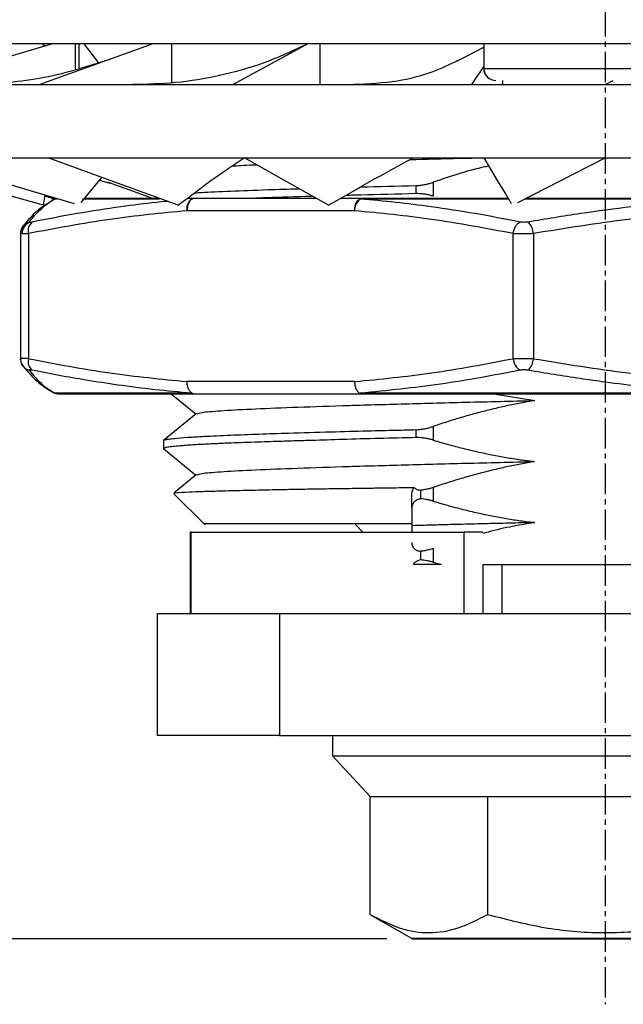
# Model space of a CAD drawing. Header units: millimetres. Extents: x 2502 to 2892, y 1247 to 1516.
# Tile 15 of 21: x 2709 to 2724, y 1422 to 1446. Entities that reach past the tile are written whole.
import ezdxf

# ---------------------------------------------------------------- set-up
doc = ezdxf.new("R2010")
doc.units = ezdxf.units.MM
doc.linetypes.add('CENTER', pattern=[10.16, 6.35, -1.27, 1.27, -1.27])
doc.linetypes.add('CENTER2', pattern=[1.125, 0.75, -0.125, 0.125, -0.125])
doc.layers.add('中心线层', color=1, linetype='CENTER')
doc.layers.add('尺寸线层', color=3, linetype='Continuous', lineweight=18)
doc.layers.add('粗实线层', color=7, linetype='Continuous', lineweight=35)
doc.styles.add('标准', font='txt', dxfattribs={"width": 0.667})
doc.dimstyles.new('对齐', dxfattribs={"dimtxt": 3, "dimasz": 2.5, "dimexe": 1.25, "dimexo": 0.625, "dimtad": 1, "dimdsep": 46, "dimtxsty": '标准', "dimcen": 2.5, "dimclrd": 3, "dimclre": 3, "dimclrt": 3, "dimadec": 0, "dimazin": 0, "dimtfac": 1, "dimtmove": 0, "dimatfit": 3, "dimfxl": 1, "dimarcsym": 0})

# ---------------------------------------------------------------- blocks, each defined once
blk = doc.blocks.new('*D22')
at = {"layer": 'Defpoints', "color": 0, "transparency": 16777216}
for p in [(2701.113, 1445.695), (2684.733, 1423.699), (2718.38, 1423.699)]:
    blk.add_point(p, dxfattribs=at)
at = {"layer": '尺寸线层', "color": 3, "linetype": 'Continuous', "lineweight": -2, "transparency": 16777216}
for p, q in [((2700.488, 1445.695), (2683.483, 1445.695)), ((2684.733, 1441.695), (2684.733, 1427.699)), ((2717.755, 1423.699), (2683.483, 1423.699))]:
    blk.add_line(p, q, dxfattribs=at)
at = {"layer": '尺寸线层', "color": 3, "transparency": 16777216}
for points in [[(2684.066, 1441.695), (2685.4, 1441.695), (2684.733, 1445.695)], [(2684.066, 1427.699), (2685.4, 1427.699), (2684.733, 1423.699)]]:
    blk.add_solid(points, dxfattribs=at)
at = {"layer": '尺寸线层', "color": 3, "transparency": 16777216, "insert": (2681.108, 1434.697), "char_height": 6, "attachment_point": 5, "rotation": 90, "style": '标准'}
blk.add_mtext('22', dxfattribs=at)
blk = doc.blocks.new('*U17')
at = {"layer": '中心线层', "color": 0, "linetype": 'CENTER2', "transparency": 16777216}
blk.add_line((0, 23.876), (0, -41.165), dxfattribs=at)

msp = doc.modelspace()

# ---------------------------------------------------------------- linework, layer by layer
at = {"layer": '粗实线层', "color": 7, "linetype": 'Continuous', "lineweight": 25}
for p, q in [((2745.113, 1445.695), (2701.113, 1445.695)), ((2709.314, 1445.629), (2709.314, 1445.695)), ((2709.338, 1445.636), (2709.332, 1445.695)), ((2710.105, 1445.087), (2710.105, 1445.695)), ((2710.187, 1445.11), (2710.187, 1445.695)), ((2710.668, 1445.24), (2710.316, 1445.695)), ((2712.465, 1444.741), (2712.465, 1445.695)), ((2716.109, 1444.695), (2716.109, 1445.695)), ((2719.486, 1445.281), (2720.131, 1445.618)), ((2720.131, 1445.695), (2720.131, 1445.095)), ((2720.131, 1445.15), (2719.833, 1444.695)), ((2720.135, 1445.095), (2726.092, 1445.095)), ((2701.633, 1444.695), (2723.113, 1444.695)), ((2720.598, 1444.695), (2720.598, 1444.795)), ((2723.113, 1444.695), (2744.593, 1444.695)), ((2701.633, 1442.895), (2723.113, 1442.895)), ((2720.971, 1441.798), (2723.112, 1442.895)), ((2723.113, 1442.895), (2744.593, 1442.895)), ((2710.244, 1441.798), (2710.748, 1442.413)), ((2710.692, 1442.344), (2710.948, 1442.275)), ((2718.464, 1442.215), (2718.464, 1442.015)), ((2718.893, 1442.296), (2718.893, 1441.953)), ((2709.314, 1441.729), (2709.354, 1441.976)), ((2709.593, 1441.88), (2709.35, 1441.951)), ((2713.023, 1441.895), (2712.85, 1441.895)), ((2713.023, 1441.895), (2712.954, 1441.881)), ((2716.023, 1441.895), (2713.023, 1441.895)), ((2717.14, 1441.895), (2716.613, 1441.895)), ((2716.958, 1441.595), (2712.841, 1441.595)), ((2708.747, 1441.035), (2708.747, 1437.956)), ((2708.943, 1441.033), (2708.943, 1437.958)), ((2720.856, 1437.958), (2720.856, 1441.033)), ((2721.351, 1441.033), (2721.351, 1437.958)), ((2708.752, 1437.926), (2708.751, 1437.958)), ((2716.958, 1437.395), (2712.841, 1437.395)), ((2712.954, 1437.11), (2709.595, 1437.11)), ((2712.449, 1437.095), (2713.063, 1436.596)), ((2713.023, 1437.095), (2717.14, 1437.095)), ((2725.792, 1437.11), (2717.099, 1437.11)), ((2717.099, 1437.11), (2717.14, 1437.095)), ((2720.377, 1437.095), (2721.384, 1436.929)), ((2713.077, 1436.607), (2712.264, 1435.946)), ((2718.464, 1436.213), (2718.464, 1436.017)), ((2718.893, 1436.294), (2718.893, 1435.954)), ((2712.263, 1435.945), (2712.263, 1435.747)), ((2712.26, 1435.748), (2713.061, 1435.096)), ((2712.264, 1435.745), (2712.278, 1435.742)), ((2713.075, 1435.107), (2712.524, 1434.659)), ((2718.582, 1434.722), (2718.582, 1434.513)), ((2718.893, 1434.793), (2718.893, 1434.454)), ((2712.513, 1434.646), (2713.283, 1433.875)), ((2718.363, 1434.279), (2718.363, 1434.611)), ((2712.918, 1433.695), (2712.918, 1431.695)), ((2712.936, 1433.695), (2712.918, 1433.695)), ((2712.936, 1433.695), (2712.936, 1431.695)), ((2712.936, 1433.695), (2719.651, 1433.695)), ((2716.963, 1433.895), (2717.163, 1433.695)), ((2718.363, 1433.853), (2718.363, 1433.695)), ((2719.651, 1431.695), (2719.651, 1433.695)), ((2720.109, 1433.695), (2719.651, 1433.695)), ((2718.582, 1433.222), (2718.582, 1433.012)), ((2718.893, 1433.294), (2718.893, 1432.953)), ((2718.893, 1432.953), (2719.09, 1432.896)), ((2720.113, 1432.896), (2720.113, 1431.695)), ((2720.113, 1432.896), (2726.536, 1432.896)), ((2712.113, 1428.695), (2712.113, 1431.695)), ((2712.113, 1431.695), (2715.113, 1431.695)), ((2715.113, 1431.695), (2715.113, 1428.695)), ((2715.113, 1431.695), (2719.168, 1431.695)), ((2719.168, 1431.695), (2719.651, 1431.695)), ((2719.651, 1431.695), (2720.077, 1431.695)), ((2720.077, 1431.695), (2735.086, 1431.695)), ((2715.113, 1428.695), (2712.113, 1428.695)), ((2715.113, 1428.695), (2735.086, 1428.695)), ((2716.413, 1428.695), (2716.413, 1428.195)), ((2716.413, 1428.195), (2717.34, 1427.195)), ((2716.413, 1428.195), (2729.813, 1428.195)), ((2717.34, 1424.295), (2717.34, 1427.195)), ((2720.227, 1427.195), (2720.227, 1424.295)), ((2717.336, 1424.297), (2718.356, 1423.709))]:
    msp.add_line(p, q, dxfattribs=at)
at = {"layer": '粗实线层', "color": 8, "linetype": 'Continuous', "lineweight": 25}
for p, q in [((2720.135, 1445.695), (2720.135, 1445.095)), ((2720.131, 1445.095), (2720.135, 1445.095)), ((2709.648, 1441.881), (2709.595, 1441.881)), ((2712.162, 1441.881), (2710.272, 1441.881)), ((2720.74, 1441.881), (2717.099, 1441.881)), ((2725.628, 1441.881), (2721.132, 1441.881)), ((2720.574, 1432.896), (2720.574, 1431.695)), ((2718.356, 1423.709), (2727.871, 1423.709))]:
    msp.add_line(p, q, dxfattribs=at)
at = {"layer": '粗实线层', "color": 7, "linetype": 'Continuous', "lineweight": 25, "flags": 128}
for points in [[(2709.539, 1445.695), (2709.072, 1445.558), (2708.04, 1445.254), (2706.146, 1444.695)], [(2712.002, 1445.695), (2711.62, 1445.558), (2710.774, 1445.254), (2709.224, 1444.695)], [(2715.791, 1445.688), (2715.553, 1445.558), (2714.997, 1445.254), (2713.978, 1444.695)], [(2710.08, 1441.761), (2709.161, 1442.033), (2708.135, 1442.337), (2706.253, 1442.895)], [(2712.62, 1441.729), (2711.787, 1442.033), (2710.954, 1442.337), (2709.426, 1442.895)], [(2716.318, 1441.729), (2715.779, 1442.033), (2715.239, 1442.337), (2714.25, 1442.895)], [(2720.817, 1441.761), (2720.655, 1442.033), (2720.474, 1442.337), (2720.143, 1442.895)], [(2709.314, 1441.729), (2708.219, 1442.033), (2707.123, 1442.337), (2705.597, 1442.761)], [(2712.002, 1441.895), (2711.62, 1442.033), (2710.911, 1442.288)], [(2716.958, 1441.595), (2716.961, 1441.654), (2716.972, 1441.71), (2716.989, 1441.762), (2717.011, 1441.808), (2717.039, 1441.845), (2717.071, 1441.873), (2717.105, 1441.89), (2717.14, 1441.895)], [(2708.811, 1437.775), (2708.808, 1437.779), (2708.785, 1437.815)]]:
    msp.add_lwpolyline(points, dxfattribs=at)
at = {"layer": '粗实线层', "color": 7, "linetype": 'Continuous', "lineweight": 25}
for centre, radius, start, end in [((2720.431, 1445.095), 0.3, 180, 270), ((2720.434, 1445.094), 0.299, 179.793, 269.7915), ((2709.688, 1441.597), 0.299, 97.9536, 108.0345), ((2717.296, 1441.605), 0.338, 125.5808, 181.7014), ((2717.142, 1441.826), 0.0696, 91.3471, 127.9174), ((2709.041, 1441.039), 0.29, 142.6287, 181.3204), ((2709.084, 1441.031), 0.299, 111.0002, 181.2665), ((2709.208, 1441.102), 0.274, 127.8103, 194.5876), ((2720.903, 1441.005), 0.449, 3.5656, 44.2136), ((2709.208, 1437.889), 0.274, 165.4124, 232.1897), ((2721.213, 1437.978), 0.358, 183.1222, 238.4132), ((2720.903, 1437.986), 0.449, 315.7864, 356.4344), ((2709.685, 1437.39), 0.294, 231.3918, 252.1951), ((2709.688, 1437.394), 0.299, 251.9653, 269.9993), ((2713.024, 1437.27), 0.174, 246.3267, 269.8266), ((2713.024, 1437.214), 0.119, 241.7464, 269.5718), ((2717.141, 1437.214), 0.119, 241.7464, 269.5718), ((2718.406, 1423.795), 0.1, 240, 270)]:
    msp.add_arc(centre, radius, start, end, dxfattribs=at)
at = {"layer": '粗实线层', "color": 8, "linetype": 'Continuous', "lineweight": 25}
for centre, radius, start, end in [((2709.685, 1441.601), 0.294, 107.8047, 128.595), ((2709.04, 1441.039), 0.289, 105.5248, 142.524), ((2709.04, 1437.952), 0.289, 217.5285, 254.4752)]:
    msp.add_arc(centre, radius, start, end, dxfattribs=at)
at = {"layer": '粗实线层', "color": 7, "linetype": 'Continuous', "lineweight": 25}
for points, knots in [([(2715.79, 1445.691), (2715.443, 1445.528), (2714.761, 1445.207), (2713.666, 1444.903), (2712.582, 1444.723), (2711.861, 1444.704), (2711.509, 1444.695)], [0, 0, 0, 0, 0.267398, 0.526525, 0.769732, 1, 1, 1, 1]), ([(2710.948, 1445.316), (2710.371, 1445.133), (2709.208, 1444.765), (2708.058, 1444.719), (2707.479, 1444.696)], [0, 0, 0, 0, 0.497223, 1, 1, 1, 1]), ([(2719.497, 1445.288), (2719.287, 1445.187), (2718.827, 1444.968), (2717.982, 1444.744), (2717.304, 1444.712), (2716.939, 1444.695)], [0, 0, 0, 0, 0.2792595, 0.6118961, 1, 1, 1, 1]), ([(2723.112, 1444.695), (2723.113, 1444.695), (2723.178, 1444.729), (2723.243, 1444.762), (2723.309, 1444.795)], [0, 0, 0, 0, 0.004379, 1, 1, 1, 1]), ([(2712.62, 1441.729), (2713.072, 1442.073), (2713.582, 1442.462), (2714.182, 1442.852), (2714.25, 1442.896)], [0, 0, 0, 0, 0.887214, 1, 1, 1, 1]), ([(2716.318, 1441.729), (2716.917, 1442.073), (2717.591, 1442.462), (2718.315, 1442.852), (2718.397, 1442.895)], [0, 0, 0, 0, 0.887674, 1, 1, 1, 1]), ([(2718.315, 1442.851), (2718.717, 1442.862), (2719.26, 1442.877), (2719.861, 1442.892), (2720.017, 1442.895)], [0, 0, 0, 0, 0.7405268, 1, 1, 1, 1]), ([(2713.953, 1442.695), (2714.098, 1442.704), (2714.261, 1442.715), (2714.521, 1442.725), (2714.549, 1442.726)], [0, 0, 0, 0, 0.888917, 1, 1, 1, 1]), ([(2720.262, 1442.694), (2720.229, 1442.687), (2719.763, 1442.591), (2719.312, 1442.438), (2718.893, 1442.296)], [0, 0, 0, 0, 0.072528, 1, 1, 1, 1]), ([(2717.119, 1442.181), (2717.12, 1442.181), (2717.528, 1442.192), (2717.996, 1442.203), (2718.464, 1442.215)], [0, 0, 0, 0, 0.001488, 1, 1, 1, 1]), ([(2718.464, 1442.215), (2718.492, 1442.216), (2718.546, 1442.218), (2718.631, 1442.229), (2718.717, 1442.245), (2718.805, 1442.267), (2718.863, 1442.286), (2718.893, 1442.295)], [0, 0, 0, 0, 0.197446, 0.394227, 0.592303, 0.79361, 1, 1, 1, 1]), ([(2713.042, 1442.035), (2713.09, 1442.038), (2713.305, 1442.053), (2713.895, 1442.079), (2714.695, 1442.11), (2715.329, 1442.129), (2715.594, 1442.137)], [0, 0, 0, 0, 0.094404, 0.427676, 0.760947, 1, 1, 1, 1]), ([(2715.93, 1441.948), (2715.919, 1441.947), (2715.501, 1441.936), (2714.956, 1441.918), (2714.507, 1441.901), (2714.355, 1441.895)], [0, 0, 0, 0, 0.016698, 0.666378, 1, 1, 1, 1]), ([(2718.464, 1442.015), (2718.001, 1442.003), (2717.396, 1441.989), (2716.87, 1441.974), (2716.746, 1441.97)], [0, 0, 0, 0, 0.765463, 1, 1, 1, 1]), ([(2718.893, 1441.953), (2718.863, 1441.961), (2718.805, 1441.978), (2718.717, 1441.996), (2718.631, 1442.008), (2718.546, 1442.015), (2718.492, 1442.015), (2718.465, 1442.015)], [0, 0, 0, 0, 0.205181, 0.405821, 0.603844, 0.801239, 1, 1, 1, 1]), ([(2709.416, 1441.769), (2709.329, 1441.715), (2709.126, 1441.588), (2708.927, 1441.353), (2708.813, 1441.218)], [0, 0, 0, 0, 0.425668, 1, 1, 1, 1]), ([(2708.963, 1441.318), (2709.022, 1441.389), (2709.139, 1441.53), (2709.303, 1441.686), (2709.455, 1441.805), (2709.549, 1441.856), (2709.595, 1441.881)], [0, 0, 0, 0, 0.282617, 0.558506, 0.780399, 1, 1, 1, 1]), ([(2712.164, 1441.895), (2712.009, 1441.895), (2711.4, 1441.895), (2710.762, 1441.895), (2710.437, 1441.895), (2710.324, 1441.895)], [0, 0, 0, 0, 0.182116, 0.715428, 1, 1, 1, 1]), ([(2712.841, 1441.595), (2712.841, 1441.626), (2712.841, 1441.689), (2712.864, 1441.775), (2712.902, 1441.844), (2712.937, 1441.869), (2712.954, 1441.881)], [0, 0, 0, 0, 0.242563, 0.498487, 0.755226, 1, 1, 1, 1]), ([(2721.026, 1441.318), (2720.657, 1441.389), (2719.93, 1441.53), (2718.908, 1441.686), (2717.968, 1441.805), (2717.388, 1441.856), (2717.099, 1441.881)], [0, 0, 0, 0, 0.282629, 0.558531, 0.780411, 1, 1, 1, 1]), ([(2720.737, 1441.895), (2720.214, 1441.895), (2718.967, 1441.895), (2717.811, 1441.895), (2717.14, 1441.895)], [0, 0, 0, 0, 0.4194277, 1, 1, 1, 1]), ([(2725.628, 1441.895), (2724.952, 1441.895), (2723.54, 1441.895), (2722.021, 1441.895), (2721.228, 1441.895), (2721.161, 1441.895)], [0, 0, 0, 0, 0.457365, 0.95402, 1, 1, 1, 1]), ([(2712.841, 1441.595), (2712.21, 1441.534), (2710.905, 1441.406), (2709.611, 1441.16), (2708.943, 1441.033)], [0, 0, 0, 0, 0.483521, 1, 1, 1, 1]), ([(2720.856, 1441.033), (2720.187, 1441.16), (2718.893, 1441.406), (2717.589, 1441.534), (2716.958, 1441.595)], [0, 0, 0, 0, 0.51649, 1, 1, 1, 1]), ([(2725.888, 1441.595), (2725.154, 1441.534), (2723.635, 1441.406), (2722.129, 1441.16), (2721.351, 1441.033)], [0, 0, 0, 0, 0.483501, 1, 1, 1, 1]), ([(2708.813, 1441.218), (2708.802, 1441.203), (2708.781, 1441.172), (2708.752, 1441.105), (2708.75, 1441.052), (2708.748, 1441.018)], [0, 0, 0, 0, 0.253353, 0.507038, 1, 1, 1, 1]), ([(2708.963, 1441.318), (2708.962, 1441.315), (2708.96, 1441.31), (2708.971, 1441.31), (2708.977, 1441.309)], [0, 0, 0, 0, 0.501442, 1, 1, 1, 1]), ([(2708.977, 1441.309), (2708.985, 1441.31), (2709, 1441.31), (2709.027, 1441.315), (2709.04, 1441.318)], [0, 0, 0, 0, 0.498552, 1, 1, 1, 1]), ([(2720.856, 1441.033), (2720.861, 1441.064), (2720.873, 1441.128), (2720.914, 1441.215), (2720.966, 1441.284), (2721.006, 1441.307), (2721.026, 1441.318)], [0, 0, 0, 0, 0.243293, 0.5, 0.756707, 1, 1, 1, 1]), ([(2721.225, 1441.318), (2721.208, 1441.315), (2721.175, 1441.311), (2721.122, 1441.309), (2721.07, 1441.311), (2721.04, 1441.315), (2721.026, 1441.318)], [0, 0, 0, 0, 0.250654, 0.499905, 0.749188, 1, 1, 1, 1]), ([(2708.785, 1441.024), (2708.771, 1441.024), (2708.743, 1441.025), (2708.749, 1441.03), (2708.751, 1441.033)], [0, 0, 0, 0, 0.492876, 1, 1, 1, 1]), ([(2708.943, 1441.033), (2708.91, 1441.03), (2708.844, 1441.025), (2708.805, 1441.024), (2708.785, 1441.024)], [0, 0, 0, 0, 0.50624, 1, 1, 1, 1]), ([(2721.351, 1441.033), (2721.31, 1441.03), (2721.227, 1441.025), (2721.094, 1441.024), (2720.966, 1441.025), (2720.892, 1441.03), (2720.856, 1441.033)], [0, 0, 0, 0, 0.249979, 0.499802, 0.749724, 1, 1, 1, 1]), ([(2708.757, 1437.965), (2708.755, 1437.965), (2708.746, 1437.964), (2708.749, 1437.963), (2708.751, 1437.961)], [0, 0, 0, 0, 0.234854, 1, 1, 1, 1]), ([(2708.757, 1437.978), (2708.755, 1437.962), (2708.75, 1437.927), (2708.759, 1437.874), (2708.779, 1437.822), (2708.801, 1437.79), (2708.812, 1437.774)], [0, 0, 0, 0, 0.250402, 0.50271, 0.753678, 1, 1, 1, 1]), ([(2708.943, 1437.958), (2709.611, 1437.831), (2710.905, 1437.585), (2712.21, 1437.457), (2712.841, 1437.395)], [0, 0, 0, 0, 0.516491, 1, 1, 1, 1]), ([(2716.958, 1437.395), (2717.589, 1437.457), (2718.893, 1437.585), (2720.187, 1437.831), (2720.856, 1437.958)], [0, 0, 0, 0, 0.483499, 1, 1, 1, 1]), ([(2720.856, 1437.958), (2720.892, 1437.961), (2720.966, 1437.965), (2721.094, 1437.967), (2721.227, 1437.965), (2721.31, 1437.961), (2721.351, 1437.958)], [0, 0, 0, 0, 0.250525, 0.500532, 0.750272, 1, 1, 1, 1]), ([(2721.351, 1437.958), (2722.129, 1437.831), (2723.635, 1437.585), (2725.154, 1437.457), (2725.888, 1437.395)], [0, 0, 0, 0, 0.516489, 1, 1, 1, 1]), ([(2708.813, 1437.773), (2708.927, 1437.64), (2709.156, 1437.373), (2709.39, 1437.229), (2709.507, 1437.158)], [0, 0, 0, 0, 0.499775, 1, 1, 1, 1]), ([(2709.04, 1437.673), (2709.028, 1437.675), (2709.003, 1437.68), (2708.976, 1437.682), (2708.96, 1437.681), (2708.962, 1437.675), (2708.963, 1437.673)], [0, 0, 0, 0, 0.237983, 0.473133, 0.736469, 1, 1, 1, 1]), ([(2708.963, 1437.673), (2709.067, 1437.55), (2709.276, 1437.302), (2709.489, 1437.174), (2709.595, 1437.11)], [0, 0, 0, 0, 0.498532, 1, 1, 1, 1]), ([(2712.954, 1437.11), (2712.652, 1437.137), (2712.046, 1437.19), (2711.179, 1437.301), (2710.397, 1437.422), (2709.698, 1437.543), (2709.26, 1437.63), (2709.04, 1437.673)], [0, 0, 0, 0, 0.230102, 0.462452, 0.663004, 0.830149, 1, 1, 1, 1]), ([(2721.026, 1437.673), (2720.374, 1437.549), (2719.071, 1437.302), (2717.757, 1437.174), (2717.099, 1437.11)], [0, 0, 0, 0, 0.499404, 1, 1, 1, 1]), ([(2721.225, 1437.673), (2721.209, 1437.675), (2721.178, 1437.68), (2721.125, 1437.682), (2721.072, 1437.681), (2721.041, 1437.675), (2721.026, 1437.673)], [0, 0, 0, 0, 0.237983, 0.473132, 0.736469, 1, 1, 1, 1]), ([(2725.792, 1437.11), (2725.497, 1437.132), (2724.906, 1437.176), (2724.016, 1437.268), (2723.212, 1437.367), (2722.494, 1437.468), (2721.861, 1437.565), (2721.438, 1437.637), (2721.225, 1437.673)], [0, 0, 0, 0, 0.19268, 0.386634, 0.583365, 0.720549, 0.859315, 1, 1, 1, 1]), ([(2709.688, 1437.095), (2709.769, 1437.095), (2709.932, 1437.095), (2710.637, 1437.095), (2711.638, 1437.095), (2712.564, 1437.095), (2713.023, 1437.095)], [0, 0, 0, 0, 0.248295, 0.5, 0.751705, 1, 1, 1, 1]), ([(2717.14, 1437.095), (2717.814, 1437.095), (2719.169, 1437.095), (2721.356, 1437.095), (2723.584, 1437.095), (2725.047, 1437.095), (2725.773, 1437.095)], [0, 0, 0, 0, 0.248295, 0.5, 0.751705, 1, 1, 1, 1]), ([(2713.094, 1436.603), (2713.119, 1436.614), (2713.174, 1436.64), (2713.63, 1436.679), (2714.374, 1436.721), (2715.385, 1436.762), (2716.628, 1436.804), (2718.076, 1436.846), (2719.671, 1436.888), (2720.813, 1436.916), (2721.384, 1436.93)], [0, 0, 0, 0, 0.105654, 0.233331, 0.361123, 0.488951, 0.616662, 0.74437, 0.872199, 1, 1, 1, 1]), ([(2721.384, 1436.929), (2721.268, 1436.909), (2721.036, 1436.869), (2720.688, 1436.797), (2720.335, 1436.716), (2719.98, 1436.625), (2719.62, 1436.525), (2719.257, 1436.415), (2719.015, 1436.334), (2718.893, 1436.294)], [0, 0, 0, 0, 0.136249, 0.274566, 0.415035, 0.557737, 0.702751, 0.850148, 1, 1, 1, 1]), ([(2712.277, 1435.952), (2712.279, 1435.956), (2712.287, 1435.965), (2712.373, 1435.981), (2712.547, 1436.002), (2712.832, 1436.024), (2713.283, 1436.051), (2713.868, 1436.078), (2714.575, 1436.105), (2715.395, 1436.132), (2716.29, 1436.158), (2717.196, 1436.182), (2717.903, 1436.2), (2718.306, 1436.209), (2718.464, 1436.213)], [0, 0, 0, 0, 0.037585, 0.109197, 0.178104, 0.276368, 0.368552, 0.481971, 0.584585, 0.67639, 0.793779, 0.886854, 0.955599, 1, 1, 1, 1]), ([(2718.465, 1436.212), (2718.492, 1436.213), (2718.546, 1436.216), (2718.631, 1436.226), (2718.717, 1436.243), (2718.805, 1436.264), (2718.864, 1436.283), (2718.894, 1436.293)], [0, 0, 0, 0, 0.1973118, 0.3940222, 0.5920966, 0.7934712, 1, 1, 1, 1]), ([(2718.464, 1436.017), (2718.163, 1436.011), (2717.535, 1435.997), (2716.686, 1435.971), (2716.128, 1435.954), (2715.835, 1435.945), (2715.741, 1435.943), (2715.516, 1435.936), (2715.117, 1435.924), (2714.528, 1435.905), (2714.056, 1435.888), (2713.722, 1435.875), (2713.528, 1435.866), (2713.337, 1435.857), (2713.153, 1435.847), (2712.978, 1435.836), (2712.815, 1435.825), (2712.646, 1435.811), (2712.487, 1435.796), (2712.357, 1435.779), (2712.276, 1435.762), (2712.27, 1435.752), (2712.267, 1435.747)], [0, 0, 0, 0, 0.0828265, 0.1724111, 0.250502, 0.2584951, 0.2688636, 0.2816075, 0.3340844, 0.4079264, 0.503123, 0.5340896, 0.566765, 0.6011494, 0.6372425, 0.6750445, 0.7145553, 0.7557749, 0.8157055, 0.877787, 0.9420194, 1, 1, 1, 1]), ([(2718.893, 1435.955), (2718.864, 1435.964), (2718.805, 1435.98), (2718.717, 1435.999), (2718.631, 1436.011), (2718.546, 1436.018), (2718.492, 1436.018), (2718.465, 1436.018)], [0, 0, 0, 0, 0.205957, 0.406993, 0.605017, 0.802017, 1, 1, 1, 1]), ([(2718.893, 1435.954), (2719.015, 1435.919), (2719.256, 1435.848), (2719.618, 1435.754), (2719.977, 1435.669), (2720.333, 1435.594), (2720.685, 1435.529), (2721.035, 1435.473), (2721.268, 1435.444), (2721.383, 1435.429)], [0, 0, 0, 0, 0.148982, 0.295781, 0.440478, 0.583158, 0.723909, 0.862825, 1, 1, 1, 1]), ([(2713.093, 1435.103), (2713.117, 1435.115), (2713.173, 1435.14), (2713.632, 1435.179), (2714.371, 1435.221), (2715.38, 1435.262), (2716.627, 1435.304), (2718.076, 1435.346), (2719.67, 1435.388), (2720.812, 1435.415), (2721.383, 1435.429)], [0, 0, 0, 0, 0.10455, 0.232441, 0.360434, 0.488364, 0.616195, 0.744131, 0.87212, 1, 1, 1, 1]), ([(2721.383, 1435.429), (2721.269, 1435.409), (2721.037, 1435.37), (2720.689, 1435.298), (2720.338, 1435.217), (2719.982, 1435.126), (2719.622, 1435.025), (2719.258, 1434.915), (2719.015, 1434.834), (2718.893, 1434.793)], [0, 0, 0, 0, 0.135745, 0.273721, 0.414016, 0.556714, 0.701894, 0.849632, 1, 1, 1, 1]), ([(2712.531, 1434.65), (2712.543, 1434.655), (2712.57, 1434.667), (2712.834, 1434.682), (2713.205, 1434.695), (2713.611, 1434.707), (2714.008, 1434.718), (2714.363, 1434.726), (2714.651, 1434.732), (2714.922, 1434.738), (2715.169, 1434.743), (2715.454, 1434.748), (2715.698, 1434.753), (2715.884, 1434.756), (2715.936, 1434.757), (2716.033, 1434.759), (2716.196, 1434.761), (2716.438, 1434.765), (2716.671, 1434.768), (2716.895, 1434.771), (2717.107, 1434.774), (2717.309, 1434.777), (2717.619, 1434.781), (2717.986, 1434.786), (2718.299, 1434.791), (2718.422, 1434.792)], [0, 0, 0, 0, 0.100344, 0.228255, 0.321602, 0.40749, 0.485897, 0.533246, 0.575762, 0.613436, 0.646258, 0.674224, 0.722844, 0.735738, 0.740407, 0.741012, 0.769746, 0.796911, 0.822505, 0.846528, 0.868976, 0.88985, 0.909147, 0.964252, 1, 1, 1, 1]), ([(2718.363, 1434.611), (2718.364, 1434.628), (2718.365, 1434.663), (2718.377, 1434.711), (2718.394, 1434.755), (2718.413, 1434.781), (2718.422, 1434.794)], [0, 0, 0, 0, 0.262811, 0.515183, 0.759893, 1, 1, 1, 1]), ([(2718.422, 1434.792), (2718.433, 1434.783), (2718.453, 1434.765), (2718.49, 1434.744), (2718.533, 1434.729), (2718.566, 1434.723), (2718.583, 1434.721)], [0, 0, 0, 0, 0.276154, 0.519917, 0.753738, 1, 1, 1, 1]), ([(2718.893, 1434.793), (2718.893, 1434.793), (2718.859, 1434.781), (2718.789, 1434.761), (2718.685, 1434.736), (2718.616, 1434.727), (2718.582, 1434.722)], [0, 0, 0, 0, 0.000845, 0.335698, 0.668191, 1, 1, 1, 1]), ([(2718.582, 1434.514), (2718.566, 1434.51), (2718.534, 1434.503), (2718.491, 1434.485), (2718.454, 1434.463), (2718.411, 1434.426), (2718.371, 1434.366), (2718.366, 1434.309), (2718.364, 1434.28)], [0, 0, 0, 0, 0.111905, 0.224436, 0.339639, 0.459435, 0.72083, 1, 1, 1, 1]), ([(2718.893, 1434.454), (2718.867, 1434.462), (2718.815, 1434.477), (2718.736, 1434.494), (2718.658, 1434.506), (2718.608, 1434.511), (2718.582, 1434.514)], [0, 0, 0, 0, 0.254112, 0.50421, 0.752194, 1, 1, 1, 1]), ([(2718.893, 1434.454), (2719.015, 1434.418), (2719.257, 1434.347), (2719.62, 1434.252), (2719.98, 1434.167), (2720.336, 1434.092), (2720.689, 1434.027), (2721.037, 1433.972), (2721.269, 1433.943), (2721.384, 1433.929)], [0, 0, 0, 0, 0.149655, 0.296899, 0.441815, 0.58449, 0.725014, 0.863485, 1, 1, 1, 1]), ([(2718.364, 1434.28), (2718.363, 1434.208), (2718.363, 1434.066), (2718.364, 1433.924), (2718.364, 1433.854)], [0, 0, 0, 0, 0.504431, 1, 1, 1, 1]), ([(2721.384, 1433.929), (2721.279, 1433.926), (2721.068, 1433.921), (2720.755, 1433.914), (2720.444, 1433.906), (2720.137, 1433.899), (2719.834, 1433.891), (2719.479, 1433.882), (2719.091, 1433.872), (2718.701, 1433.861), (2718.468, 1433.854), (2718.364, 1433.851)], [0, 0, 0, 0, 0.100222, 0.200292, 0.300216, 0.400004, 0.499665, 0.598026, 0.753995, 0.890988, 1, 1, 1, 1]), ([(2721.384, 1433.929), (2720.974, 1433.86), (2720.543, 1433.788), (2720.126, 1433.663), (2720.107, 1433.657)], [0, 0, 0, 0, 0.954293, 1, 1, 1, 1]), ([(2718.363, 1433.895), (2718.269, 1433.895), (2718.081, 1433.895), (2717.807, 1433.895), (2717.538, 1433.895), (2717.275, 1433.895), (2717.019, 1433.895), (2716.769, 1433.895), (2716.526, 1433.895), (2716.041, 1433.895), (2715.366, 1433.895), (2714.608, 1433.895), (2714.004, 1433.895), (2713.659, 1433.895), (2713.474, 1433.895), (2713.38, 1433.895), (2713.313, 1433.895), (2713.271, 1433.895), (2713.266, 1433.895), (2713.263, 1433.895)], [0, 0, 0, 0, 0.030805, 0.061513, 0.092156, 0.122768, 0.153381, 0.184029, 0.214745, 0.245562, 0.37276, 0.500008, 0.627206, 0.754455, 0.803691, 0.852728, 0.901702, 0.950747, 1, 1, 1, 1]), ([(2718.364, 1433.439), (2718.365, 1433.424), (2718.366, 1433.394), (2718.378, 1433.354), (2718.397, 1433.318), (2718.431, 1433.279), (2718.488, 1433.241), (2718.551, 1433.228), (2718.582, 1433.221)], [0, 0, 0, 0, 0.1448612, 0.2831508, 0.4166942, 0.5475192, 0.7783072, 1, 1, 1, 1]), ([(2718.893, 1433.294), (2718.893, 1433.294), (2718.858, 1433.282), (2718.788, 1433.261), (2718.684, 1433.236), (2718.616, 1433.227), (2718.582, 1433.222)], [0, 0, 0, 0, 0.000464, 0.340474, 0.673096, 1, 1, 1, 1]), ([(2718.582, 1433.012), (2718.565, 1433.008), (2718.531, 1433), (2718.487, 1432.982), (2718.45, 1432.958), (2718.418, 1432.93), (2718.402, 1432.907), (2718.395, 1432.895)], [0, 0, 0, 0, 0.192807, 0.385502, 0.581902, 0.785642, 1, 1, 1, 1]), ([(2718.893, 1432.953), (2718.867, 1432.96), (2718.814, 1432.975), (2718.736, 1432.992), (2718.658, 1433.005), (2718.607, 1433.009), (2718.582, 1433.012)], [0, 0, 0, 0, 0.255071, 0.505494, 0.753157, 1, 1, 1, 1]), ([(2719.09, 1432.895), (2718.973, 1432.895), (2718.739, 1432.895), (2718.51, 1432.895), (2718.395, 1432.895)], [0, 0, 0, 0, 0.496068, 1, 1, 1, 1]), ([(2717.34, 1424.295), (2717.585, 1424.169), (2718.062, 1423.923), (2718.791, 1423.811), (2719.516, 1423.928), (2719.986, 1424.171), (2720.227, 1424.295)], [0, 0, 0, 0, 0.258589, 0.504116, 0.745548, 1, 1, 1, 1]), ([(2720.227, 1424.295), (2720.716, 1424.169), (2721.671, 1423.923), (2723.13, 1423.811), (2724.58, 1423.928), (2725.518, 1424.171), (2726, 1424.295)], [0, 0, 0, 0, 0.2585889, 0.5041164, 0.7455484, 1, 1, 1, 1]), ([(2718.407, 1423.695), (2718.445, 1423.695), (2718.522, 1423.695), (2719.024, 1423.695), (2719.771, 1423.695), (2720.757, 1423.695), (2721.902, 1423.695), (2722.714, 1423.695), (2723.113, 1423.695)], [0, 0, 0, 0, 0.1694899, 0.3333333, 0.4971767, 0.6666667, 0.8361566, 1, 1, 1, 1]), ([(2723.113, 1423.695), (2723.526, 1423.695), (2724.367, 1423.695), (2725.541, 1423.695), (2726.56, 1423.695), (2727.019, 1423.695), (2727.245, 1423.695)], [0, 0, 0, 0, 0.245467, 0.5, 0.754533, 1, 1, 1, 1])]:
    msp.add_open_spline(points, degree=3, knots=knots, dxfattribs=at)
at = {"layer": '粗实线层', "color": 8, "linetype": 'Continuous', "lineweight": 25}
for points, knots in [([(2712.357, 1441.825), (2712.268, 1441.817), (2711.887, 1441.782), (2711.147, 1441.685), (2710.13, 1441.53), (2709.406, 1441.389), (2709.04, 1441.318)], [0, 0, 0, 0, 0.080516, 0.342597, 0.667339, 1, 1, 1, 1]), ([(2725.628, 1441.868), (2725.347, 1441.846), (2724.725, 1441.799), (2723.685, 1441.686), (2722.498, 1441.529), (2721.653, 1441.389), (2721.225, 1441.318)], [0, 0, 0, 0, 0.191047, 0.421473, 0.707251, 1, 1, 1, 1]), ([(2708.943, 1437.958), (2708.911, 1437.961), (2708.846, 1437.965), (2708.782, 1437.967), (2708.765, 1437.966), (2708.757, 1437.965)], [0, 0, 0, 0, 0.35131, 0.702637, 1, 1, 1, 1])]:
    msp.add_open_spline(points, degree=3, knots=knots, dxfattribs=at)
at = {"layer": '粗实线层', "color": 7, "linetype": 'Continuous', "lineweight": 25}
for points in [[(2713.023, 1441.895), (2712.999, 1441.891), (2712.951, 1441.882), (2712.891, 1441.813), (2712.849, 1441.713), (2712.843, 1441.635), (2712.841, 1441.595)], [(2712.968, 1437.11), (2712.95, 1437.122), (2712.914, 1437.147), (2712.874, 1437.216), (2712.846, 1437.301), (2712.842, 1437.364), (2712.841, 1437.395)], [(2716.958, 1437.395), (2716.96, 1437.364), (2716.963, 1437.301), (2716.991, 1437.216), (2717.032, 1437.147), (2717.067, 1437.122), (2717.085, 1437.11)], [(2717.34, 1427.195), (2717.378, 1427.195), (2717.454, 1427.195), (2718.063, 1427.195), (2718.974, 1427.195), (2719.809, 1427.195), (2720.227, 1427.195)], [(2720.227, 1427.195), (2720.682, 1427.195), (2721.594, 1427.195), (2722.607, 1427.195), (2723.113, 1427.195)], [(2723.113, 1427.195), (2723.62, 1427.195), (2724.633, 1427.195), (2725.544, 1427.195), (2726, 1427.195)]]:
    msp.add_open_spline(points, degree=3, dxfattribs=at)

# ---------------------------------------------------------------- block references
at = {"layer": '中心线层', "linetype": 'CENTER2'}
msp.add_blockref('*U17', (2723.113, 1463.251), dxfattribs=at)

# ---------------------------------------------------------------- dimensions: what is measured, and where the dimension line sits
at = {"layer": '尺寸线层'}
dim = msp.add_linear_dim(base=(2684.733, 1423.699), p1=(2701.113, 1445.695), p2=(2718.38, 1423.699), angle=90, dimstyle='对齐', override={"dimtxt": 6, "dimasz": 4, "dimdec": 1, "dimarcsym": 1}, dxfattribs=at)
dim.commit()
dim.dimension.update_dxf_attribs({"geometry": '*D22', "text_midpoint": (2681.108, 1434.697)})

doc.saveas('drawing.dxf')
